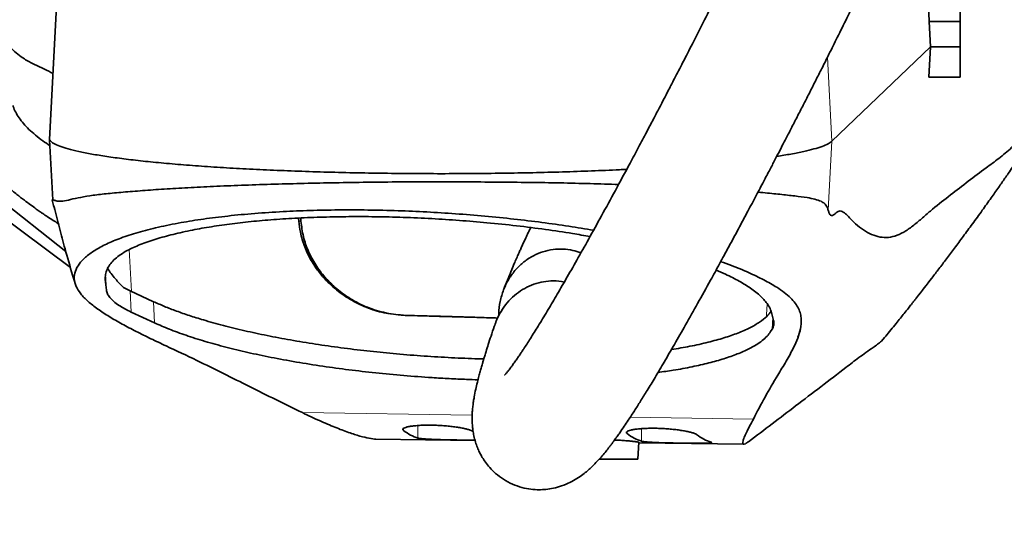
# Model space of a CAD drawing. Header units: millimetres. Extents: x 0 to 14900, y 0 to 10500.
# Tile 32 of 48: x 10980 to 11369, y 5282 to 5482. Entities that reach past the tile are written whole.
import ezdxf

# ---------------------------------------------------------------- set-up
doc = ezdxf.new("R2010")
doc.units = ezdxf.units.MM
doc.header["$LTSCALE"] = 25
doc.styles.add('SLDTEXTSTYLE0', font='TXT', dxfattribs={"width": 0.605})
doc.dimstyles.new('SLDDIMSTYLE2', dxfattribs={"dimtxt": 87.5, "dimasz": 87.5, "dimexe": 0, "dimexo": 0.0625, "dimgap": 21.875, "dimtad": 1, "dimdec": 4, "dimlfac": 25, "dimzin": 12, "dimdsep": 46, "dimtxsty": 'SLDTEXTSTYLE0', "dimsah": 1, "dimcen": 0.09, "dimadec": 1, "dimazin": 3, "dimtfac": 1, "dimtofl": 0, "dimtmove": 0, "dimatfit": 3, "dimfxl": 1, "dimfrac": 2, "dimtolj": 1, "dimtzin": 12, "dimarcsym": 0})

# ---------------------------------------------------------------- blocks, each defined once
blk = doc.blocks.new('_D_7')
at = {"color": 7, "linetype": 'Continuous', "lineweight": 0}
for p, q in [((12131.86, 5733.81), (13924.74, 5733.81)), ((7972.55, 5230.58), (7775.38, 5195.81))]:
    blk.add_line(p, q, dxfattribs=at)
at = {"color": 7, "linetype": 'Continuous', "lineweight": 18}
blk.add_arc((10826.53, 5733.81), 3060.71, 190, 0, dxfattribs=at)
for points in [[(13887.24, 5733.81), (13873.49, 5646.5), (13898.49, 5646.14)], [(7812.31, 5202.32), (7816.46, 5114.03), (7841.01, 5118.72)]]:
    blk.add_solid(points, dxfattribs=at)
at = {"color": 7, "linetype": 'Continuous', "lineweight": 18, "insert": (10959.6, 2786.27), "char_height": 87.5, "attachment_point": 1, "rotation": 5, "style": 'SLDTEXTSTYLE0'}
blk.add_mtext('170°', dxfattribs=at)

msp = doc.modelspace()

# ---------------------------------------------------------------- linework, layer by layer
at = {"color": 7, "linetype": 'Continuous', "lineweight": 35}
for p, q in [((11339.2896517, 5481.7914056), (11337.8374448, 5518.8100723)), ((11351.5253734, 5518.8100723), (11351.5253734, 5481.7914056)), ((10994.5166899, 5487.8171374), (10991.7450653, 5435.0643365)), ((11339.7272661, 5471.7914056), (11339.2896517, 5481.7914056)), ((11351.5253734, 5481.7914056), (11339.2896517, 5481.7914056)), ((11351.5253734, 5481.7914056), (11351.5253734, 5471.7914056)), ((11300.8245989, 5434.462155), (11339.7272661, 5471.7914056)), ((11339.1510322, 5459.8100723), (11339.7272661, 5471.7914056)), ((11351.5253734, 5471.7914056), (11339.7272661, 5471.7914056)), ((11351.5253734, 5471.7914056), (11351.5253734, 5459.8100723)), ((11351.5253734, 5459.8100723), (11339.1510322, 5459.8100723)), ((10991.787546, 5434.9972022), (10993.0325268, 5411.3073083)), ((10969.1868286, 5413.837449), (10998.163937, 5390.8885051)), ((10968.5253214, 5408.042305), (10999.9928975, 5384.4893518)), ((11090.1831103, 5402.860094), (11090.07892, 5404.0792341)), ((11023.6072853, 5375.3367953), (11020.9023201, 5376.6981287)), ((11032.8660292, 5371.0433667), (11023.6072853, 5375.3367953)), ((11024.0481547, 5366.9306435), (11033.2479737, 5362.6645393)), ((11276.6200595, 5359.2357018), (11277.229918, 5360.2079785)), ((11320.3920941, 5355.4827552), (11321.6052805, 5356.8404487)), ((11120.7154707, 5316.7855847), (11159.8604578, 5316.2342105)), ((11224.1739113, 5308.8083318), (11224.5278405, 5315.5334965)), ((11224.5167887, 5315.323498), (11266.0084653, 5314.7390697)), ((11208.8750472, 5308.8100723), (11209.5270853, 5308.8100723))]:
    msp.add_line(p, q, dxfattribs=at)
at = {"color": 8, "linetype": 'Continuous', "lineweight": 18}
for p, q in [((11300.8245991, 5434.4621552), (11299.0864528, 5467.6552137)), ((11299.3924596, 5407.1389667), (11300.8245989, 5434.462155)), ((11090.1831103, 5402.860094), (11091.0510621, 5402.8589546)), ((11024.0733833, 5375.1206581), (11023.2085087, 5391.6120651)), ((11013.8903023, 5381.9303934), (11014.2196687, 5375.6502934)), ((11024.0481547, 5366.9306435), (11023.6072853, 5375.3367953)), ((11033.2479737, 5362.6645393), (11032.8660292, 5371.0433667)), ((11132.6461157, 5365.6450489), (11132.2097022, 5365.6456218)), ((11277.4815951, 5364.9665629), (11277.229918, 5360.2079785)), ((11091.6190313, 5327.2010644), (11158.7156941, 5326.2559788)), ((11137.2656634, 5317.157909), (11137.2656634, 5322.1151818)), ((11221.143234, 5325.3766598), (11269.7973866, 5324.6913449)), ((11131.5413935, 5320.1881607), (11131.5413935, 5320.9444952)), ((11219.88784, 5318.9499566), (11219.88784, 5319.7069292)), ((11225.6121099, 5315.9160527), (11225.6121099, 5320.8785625)), ((11209.5270853, 5308.8100723), (11209.5269243, 5309.546324))]:
    msp.add_line(p, q, dxfattribs=at)
at = {"color": 8, "linetype": 'Continuous', "lineweight": 18, "flags": 128}
msp.add_lwpolyline([(11275.3054757, 5370.1420107), (11275.0588961, 5365.8956901), (11275.0166549, 5365.1701368)], dxfattribs=at)
at = {"color": 7, "linetype": 'Continuous', "lineweight": 18}
for radius in [2848, 994]:
    msp.add_arc((10826.5253734, 5733.8100723), radius, 190, 170, dxfattribs=at)
at = {"color": 7, "linetype": 'Continuous', "lineweight": 35}
for centre, major_axis, ratio, start_param, end_param in [((11146.5253734, 4230.9214472), (-144.0861873, 2114.8504402), 0.0137708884, 5.2987880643, 5.2995014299), ((11146.5253734, 5364.4271765), (146.9999981, -4.2373898), 0.0055836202, 1.4186365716, 1.6655148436), ((11141.4915161, 5686.5296471), (-0.0004989, 370.0353727), 0.1907907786, 3.0001768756, 3.0816929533), ((11229.8464194, 5685.2851299), (-0.0004989, 370.0353727), 0.1907907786, 3.0000558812, 3.081572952), ((11257.3346115, 5684.8979468), (-0.0004989, 370.0353727), 0.1907907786, 3.000018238, 3.0815356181)]:
    msp.add_ellipse(centre, major_axis=major_axis, ratio=ratio, start_param=start_param, end_param=end_param, dxfattribs=at)
for points, knots in [([(11323.8185448, 5642.4925676), (11323.4057622, 5641.3985161), (11321.5713556, 5636.5365493), (11318.1139396, 5627.9560188), (11313.5031102, 5616.7549998), (11308.7779555, 5605.648678), (11303.6341693, 5593.8371155), (11298.14465, 5581.5241658), (11292.3989671, 5568.9072557), (11286.9017607, 5557.0479825), (11281.7189891, 5546.0319554), (11276.9019136, 5535.9211307), (11272.4893607, 5526.7589023), (11268.4975863, 5518.5469759), (11264.2223155, 5509.8217841), (11259.6242704, 5500.5223376), (11254.6804112, 5490.6234806), (11250.0796593, 5481.4954438), (11246.4890742, 5474.4307296), (11243.8272497, 5469.2234586), (11242.0103362, 5465.6814534), (11240.3030185, 5462.3640439), (11238.732694, 5459.3222355), (11237.3200219, 5456.5934972), (11235.9534814, 5453.9604219), (11234.3997573, 5450.9742784), (11232.4761724, 5447.2892819), (11230.1338017, 5442.8205146), (11227.4249143, 5437.6778426), (11224.3627546, 5431.897769), (11220.256226, 5424.1975657), (11215.3452094, 5415.0795868), (11209.8934608, 5405.0901559), (11204.8153222, 5395.9131905), (11200.1241957, 5387.5599353), (11195.8221972, 5380.0203766), (11191.9121832, 5373.2856532), (11188.2291211, 5367.0626355), (11184.8354304, 5361.4605721), (11181.7515714, 5356.5179805), (11179.6603489, 5353.2813103), (11178.297796, 5351.2262201), (11177.4434343, 5349.9564905), (11176.523952, 5348.6140142), (11175.5447898, 5347.2165516), (11174.625915, 5345.9420892), (11173.8659653, 5344.9198055), (11173.3023236, 5344.1827735), (11172.8747173, 5343.6372519), (11172.5046243, 5343.1752962), (11172.1475996, 5342.7423343), (11171.8398875, 5342.3770729), (11171.567621, 5342.0787223), (11171.6067346, 5342.1101728), (11171.6196722, 5342.1205757)], [0, 0, 0, 0, 0.0082048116, 0.0364621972, 0.0651221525, 0.0938184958, 0.1222230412, 0.1571678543, 0.1907566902, 0.2226342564, 0.2525160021, 0.2801785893, 0.3054510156, 0.3282055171, 0.3485618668, 0.3786640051, 0.4069045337, 0.4332075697, 0.4575214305, 0.4685530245, 0.4789886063, 0.4888217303, 0.4980146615, 0.506135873, 0.5132882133, 0.5217295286, 0.5331696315, 0.546845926, 0.5627281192, 0.5807750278, 0.6009322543, 0.6357234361, 0.6689931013, 0.7005973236, 0.7305398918, 0.7588404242, 0.7855325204, 0.8105445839, 0.837530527, 0.8622950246, 0.8856903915, 0.8934960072, 0.9017071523, 0.9115273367, 0.9230026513, 0.9352438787, 0.9454619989, 0.9537492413, 0.9603271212, 0.9670796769, 0.9755278, 0.9847956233, 0.9949708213, 1, 1, 1, 1]), ([(11167.7902417, 5362.2376266), (11167.6728197, 5361.9060138), (11167.105143, 5360.3028312), (11166.1973619, 5357.5922035), (11165.1211224, 5354.3062273), (11164.3047682, 5351.7206737), (11163.6982349, 5349.7492926), (11163.2621993, 5348.3020162), (11162.9149641, 5347.1278826), (11162.6324883, 5346.1574258), (11162.2937178, 5344.9765704), (11161.8691224, 5343.4611374), (11161.3254417, 5341.4439851), (11160.7328042, 5339.1234785), (11160.0818607, 5336.326425), (11159.5838069, 5333.8420857), (11159.2209293, 5331.6495987), (11158.9775298, 5329.8350831), (11158.7984958, 5328.0022372), (11158.6983163, 5326.2037539), (11158.6784255, 5324.5609187), (11158.7238349, 5323.0930747), (11158.8206086, 5321.7095299), (11159.0135803, 5320.0195276), (11159.3799842, 5317.9431935), (11159.9661308, 5315.6781829), (11160.7157379, 5313.5453223), (11161.5209463, 5311.7132215), (11162.4534774, 5309.9361376), (11163.6510984, 5308.0188404), (11165.2469409, 5305.9221973), (11167.4374776, 5303.6095709), (11170.1753312, 5301.3729342), (11173.6607893, 5299.3095338), (11177.342278, 5297.8521189), (11180.9659858, 5297.0079167), (11184.2962714, 5296.7034482), (11187.2382764, 5296.7786519), (11190.1502157, 5297.1592877), (11193.3428051, 5297.9505131), (11196.46806, 5299.1493942), (11199.4666306, 5300.7140491), (11202.0240265, 5302.4156431), (11203.9395541, 5303.9427959), (11205.3864053, 5305.2215516), (11206.9042299, 5306.6834109), (11208.4530017, 5308.3098662), (11210.0115669, 5310.0728627), (11211.5100797, 5311.8802394), (11212.7708773, 5313.4789489), (11213.7342581, 5314.7417955), (11214.4717513, 5315.7291963), (11215.1911777, 5316.7087639), (11216.02909, 5317.8695783), (11217.2319706, 5319.5693276), (11218.6962701, 5321.6939927), (11220.2701617, 5324.0418535), (11221.6253649, 5326.1051615), (11222.83125, 5327.96959), (11224.0083688, 5329.813994), (11225.6593508, 5332.4332709), (11227.9476326, 5336.1295576), (11231.0599964, 5341.2692958), (11234.6480877, 5347.3195626), (11238.676673, 5354.2450347), (11243.0894468, 5361.9646775), (11247.852553, 5370.4301446), (11252.3369466, 5378.5172422), (11256.452783, 5386.0241762), (11260.1230691, 5392.7769738), (11263.8574141, 5399.7061855), (11267.4831179, 5406.4883433), (11270.8188479, 5412.7734071), (11273.7132528, 5418.2610624), (11276.1655827, 5422.9346863), (11278.1800773, 5426.7900718), (11279.8331882, 5429.9647248), (11281.3120151, 5432.8124925), (11283.0095669, 5436.0899762), (11285.0610865, 5440.0647118), (11287.3982439, 5444.6122371), (11289.7484067, 5449.2048357), (11292.1084136, 5453.8364267), (11294.4681197, 5458.4875362), (11296.9960453, 5463.4920238), (11299.8268755, 5469.1230827), (11303.1355677, 5475.7425895), (11306.9168138, 5483.3587218), (11311.0741069, 5491.7981898), (11315.5772018, 5501.0204095), (11320.3904064, 5510.9750634), (11325.5576913, 5521.7831908), (11331.0426118, 5533.4061494), (11336.7983429, 5545.7874997), (11342.4674862, 5558.1975903), (11347.977301, 5570.4911807), (11353.2571186, 5582.5214679), (11358.5261301, 5594.8205124), (11363.6960104, 5607.3007209), (11367.7878178, 5617.4448689), (11370.0585173, 5623.4573558), (11370.728565, 5625.2315463)], [0, 0, 0, 0, 0.0042899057, 0.02073954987, 0.03516802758, 0.04753760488, 0.05547634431, 0.06223206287, 0.06780254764, 0.0722253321, 0.07642395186, 0.0851653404, 0.0945589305, 0.10673712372, 0.12028241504, 0.13518964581, 0.14380354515, 0.15220199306, 0.16039519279, 0.16830456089, 0.17522776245, 0.18101528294, 0.18569051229, 0.19043915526, 0.19602818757, 0.20235968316, 0.20805659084, 0.21268684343, 0.21645872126, 0.2207925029, 0.22590928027, 0.231616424, 0.23906246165, 0.24655309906, 0.2539482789, 0.2609972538, 0.26750543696, 0.27341154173, 0.27988397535, 0.28735139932, 0.29580677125, 0.30278397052, 0.30999992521, 0.31712712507, 0.32448707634, 0.33258437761, 0.34142894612, 0.35103117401, 0.3602347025, 0.36791225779, 0.37287887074, 0.3769096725, 0.38087069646, 0.38579434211, 0.39169021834, 0.40170345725, 0.410311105, 0.41707470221, 0.42307258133, 0.42901070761, 0.43498300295, 0.44776682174, 0.46221774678, 0.47841464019, 0.49595558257, 0.51441781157, 0.53382645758, 0.55419637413, 0.56802621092, 0.58226588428, 0.59691124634, 0.61106003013, 0.623684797, 0.63474423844, 0.64371047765, 0.6512391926, 0.65731687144, 0.66219877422, 0.66776732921, 0.67627429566, 0.68507113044, 0.69377711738, 0.70238850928, 0.71126077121, 0.71993724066, 0.73037330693, 0.74255884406, 0.75647514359, 0.7720916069, 0.78840556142, 0.80614701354, 0.82524049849, 0.84558697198, 0.86705974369, 0.88949979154, 0.90935667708, 0.92963732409, 0.95018706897, 0.97083599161, 0.99139415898, 1, 1, 1, 1]), ([(10974.0701823, 5474.2216561), (10974.9229397, 5473.1542623), (10976.6304313, 5471.0170004), (10979.2179244, 5468.7026122), (10982.2647495, 5466.5698955), (10985.7624344, 5464.7431098), (10989.5241388, 5463.1064721), (10991.9797409, 5461.7603188), (10993.1149713, 5461.1379891)], [0, 0, 0, 0, 0.1349739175, 0.2702607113, 0.4054489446, 0.6133104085, 0.8212325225, 1, 1, 1, 1]), ([(10977.2677598, 5448.5689999), (10977.3080251, 5448.4237358), (10977.5514208, 5447.545644), (10978.3394503, 5445.9094653), (10979.6692337, 5443.6653533), (10981.4196805, 5441.3971397), (10983.5535543, 5439.1254112), (10986.1134802, 5436.8422215), (10988.8927253, 5434.6812476), (10990.9643967, 5433.2881566), (10991.9108074, 5432.6517447)], [0, 0, 0, 0, 0.02744183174, 0.16588022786, 0.3068318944, 0.44778031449, 0.59021589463, 0.73264994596, 0.877865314, 1, 1, 1, 1]), ([(10952.1911264, 5438.9108557), (10953.6869755, 5437.2396252), (10956.9227454, 5433.6244762), (10961.8661617, 5428.5587703), (10966.7782689, 5423.8027245), (10971.2173778, 5419.767853), (10975.1722554, 5416.3708322), (10978.6372021, 5413.5469333), (10981.6060847, 5411.2384378), (10984.1696069, 5409.3251007), (10986.2602876, 5407.8200374), (10987.8850156, 5406.6845856), (10989.3077644, 5405.7103128), (10991.0301317, 5404.5578802), (10993.0443313, 5403.244139), (10994.5236229, 5402.3376879), (10995.1747171, 5401.9387233)], [0, 0, 0, 0, 0.1131841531, 0.2448361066, 0.3625668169, 0.4670185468, 0.5587006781, 0.6380100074, 0.7052495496, 0.7606434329, 0.8108456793, 0.845072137, 0.8686020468, 0.9044088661, 0.9579265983, 1, 1, 1, 1]), ([(11299.3924596, 5407.1389667), (11299.5205296, 5406.7075577), (11299.7779957, 5405.840272), (11300.327874, 5405.0631719), (11301.0467965, 5404.9698102), (11301.9303168, 5405.6249395), (11302.8252367, 5406.4522786), (11303.6996753, 5406.9529665), (11304.5382251, 5406.8906083), (11305.6240211, 5406.3381876), (11307.4693266, 5404.5483974), (11310.0821368, 5401.6634529), (11313.2912955, 5399.2974098), (11316.5375994, 5397.4776258), (11319.8345254, 5396.4476072), (11323.1859843, 5396.3033996), (11326.5955239, 5397.1088267), (11330.0668066, 5398.9331156), (11333.5803204, 5401.5391613), (11337.1123981, 5404.5440616), (11341.8252919, 5408.6993354), (11350.0196341, 5414.9779466), (11358.7362165, 5421.768722), (11366.7720074, 5427.5708598), (11371.0067774, 5431.135778), (11374.40394, 5434.1672095), (11376.9302095, 5436.0249388), (11378.9890602, 5436.7450944), (11380.6479175, 5437.5155672), (11381.502661, 5438.365253), (11381.9299797, 5438.7900433)], [0, 0, 0, 0, 0.0058970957, 0.0118552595, 0.0222618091, 0.0327517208, 0.0432479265, 0.0537486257, 0.0641188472, 0.0745070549, 0.0953379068, 0.1368873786, 0.1784456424, 0.2200389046, 0.2616485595, 0.3032010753, 0.344779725, 0.3864338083, 0.4281071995, 0.4696570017, 0.5112073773, 0.5943062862, 0.7605041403, 0.8203725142, 0.8802426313, 0.9101714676, 0.9401054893, 0.9700496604, 0.9850266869, 1, 1, 1, 1]), ([(11321.6190385, 5356.8291555), (11321.7846895, 5357.0300025), (11322.5835336, 5357.9985772), (11324.1660951, 5359.9269587), (11326.0851999, 5362.2855525), (11327.8307828, 5364.4482671), (11329.4675219, 5366.4902178), (11330.9118876, 5368.3041865), (11332.1162038, 5369.8256499), (11332.951843, 5370.8852104), (11333.6431468, 5371.7640261), (11336.134626, 5374.9393309), (11339.3144596, 5379.0432642), (11343.2067018, 5384.1379928), (11346.1906692, 5388.0788099), (11349.3675132, 5392.3136033), (11352.6948696, 5396.7928623), (11356.368259, 5401.7936533), (11360.1233899, 5406.9731934), (11363.59461, 5411.8259201), (11366.5836327, 5416.0557484), (11368.8190752, 5419.253289), (11370.6562956, 5421.9016523), (11372.4936331, 5424.5691287), (11374.8937932, 5428.0870027), (11377.8424166, 5432.4621274), (11380.5013435, 5436.4689397), (11382.0159707, 5438.7796459), (11382.4339636, 5439.4173335)], [0, 0, 0, 0, 0.00769314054, 0.03709980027, 0.06593841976, 0.09119655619, 0.11288149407, 0.13768224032, 0.15526947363, 0.16683570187, 0.17771239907, 0.18862030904, 0.28741823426, 0.33431493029, 0.3863234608, 0.44349788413, 0.50475812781, 0.56796839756, 0.63198055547, 0.69026069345, 0.73997751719, 0.78116498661, 0.80242663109, 0.83202393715, 0.87121013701, 0.91998145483, 0.97791721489, 1, 1, 1, 1]), ([(10991.8772452, 5434.9967453), (10991.91247, 5434.8966886), (10992.0784011, 5434.4253581), (10993.3322133, 5433.5882165), (10995.6499306, 5432.4940396), (10998.9667254, 5431.4204762), (11003.1735273, 5430.373832), (11008.2801945, 5429.3611267), (11014.2375081, 5428.3882281), (11021.0056803, 5427.4608236), (11028.5430218, 5426.5845582), (11036.8082922, 5425.765125), (11045.7582569, 5425.0083674), (11055.3290628, 5424.3182485), (11065.4585223, 5423.6985583), (11076.0849635, 5423.1530705), (11087.146365, 5422.6855954), (11098.5783651, 5422.3000187), (11110.3053922, 5421.9977639), (11122.2541562, 5421.7801526), (11134.3518843, 5421.6485129), (11146.5254042, 5421.6041814), (11158.6987391, 5421.6485306), (11170.7970224, 5421.7800822), (11182.7437501, 5421.998028), (11194.4783684, 5422.2990324), (11205.8820324, 5422.6892776), (11214.3345187, 5423.0299188), (11218.8128891, 5423.2637463), (11219.7676918, 5423.313599)], [0, 0, 0, 0, 0.01057834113, 0.0498307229, 0.0890800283, 0.12832269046, 0.16755745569, 0.20678309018, 0.24599871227, 0.28520383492, 0.32439596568, 0.36357505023, 0.40274120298, 0.44189503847, 0.48103759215, 0.52016789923, 0.55928743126, 0.59839780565, 0.63750099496, 0.67659924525, 0.71569267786, 0.7547837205, 0.79387476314, 0.83296819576, 0.87206644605, 0.91116963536, 0.95028000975, 0.98939954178, 1, 1, 1, 1]), ([(11279.0467504, 5428.4560356), (11280.961411, 5428.7572875), (11284.9180187, 5429.3798187), (11289.7749996, 5430.356613), (11293.8775175, 5431.3647373), (11297.0563716, 5432.3801107), (11299.4728916, 5433.4135441), (11300.3706026, 5434.1126376), (11300.8194777, 5434.4621996)], [0, 0, 0, 0, 0.163688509, 0.3382590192, 0.503653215, 0.6690787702, 0.8345321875, 1, 1, 1, 1]), ([(10992.945452, 5410.6846682), (10992.9014728, 5410.8344179), (10992.7612531, 5411.311867), (10992.8823174, 5411.4264809), (10993.4298913, 5411.2006987), (10994.7276983, 5410.7117119), (10996.8400867, 5410.6615612), (10999.9472383, 5411.3759248), (11003.9409343, 5412.2829007), (11008.880357, 5413.1177342), (11014.7799229, 5413.7762871), (11021.6426467, 5414.3858339), (11029.4157367, 5415.0106381), (11038.0690146, 5415.6003751), (11047.5435613, 5416.1430678), (11057.8140351, 5416.6426054), (11068.8660496, 5417.0925133), (11080.4377654, 5417.4734464), (11092.3927766, 5417.7885502), (11104.6238863, 5418.0414818), (11117.310513, 5418.2427466), (11130.1254314, 5418.3765994), (11142.9676254, 5418.4086135), (11155.7226874, 5418.3798954), (11168.549668, 5418.2971004), (11181.1784648, 5418.166701), (11193.4916475, 5417.9853078), (11205.3122923, 5417.6941686), (11212.824667, 5417.4490244), (11216.5434014, 5417.3276745)], [0, 0, 0, 0, 0.0097497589, 0.0310852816, 0.0601309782, 0.0893031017, 0.1261746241, 0.1633462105, 0.200975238, 0.238826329, 0.2778656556, 0.3171586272, 0.3568432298, 0.3970695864, 0.4372563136, 0.4777239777, 0.5190882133, 0.5607689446, 0.6004608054, 0.640729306, 0.6812890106, 0.7224532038, 0.76186092, 0.8015506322, 0.841668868, 0.882373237, 0.9216552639, 0.9612182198, 1, 1, 1, 1]), ([(11271.6258927, 5414.308889), (11272.2717685, 5414.2519749), (11275.4648151, 5413.9706063), (11280.3986024, 5413.4481842), (11286.3258133, 5412.812364), (11290.8408486, 5412.2506728), (11294.2110589, 5411.5534123), (11296.4439801, 5410.8303463), (11297.9966695, 5409.8733266), (11298.9111991, 5408.6904602), (11299.2542581, 5407.5845024), (11299.3924596, 5407.1389667)], [0, 0, 0, 0, 0.03914769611, 0.19353629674, 0.3511497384, 0.50988105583, 0.63090464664, 0.75247521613, 0.84467856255, 0.93742867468, 1, 1, 1, 1]), ([(10992.9282162, 5410.6802536), (10993.1199873, 5409.9332541), (10993.6673158, 5407.801264), (10994.5502583, 5404.3092264), (10995.6263142, 5400.1938695), (10996.7232424, 5396.0850785), (10998.4301688, 5389.8595703), (11000.1117088, 5383.9123632), (11001.4903737, 5379.3628781), (11001.8209065, 5378.2721463)], [0, 0, 0, 0, 0.0687102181, 0.1961038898, 0.3220121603, 0.4485579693, 0.5758684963, 0.898315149, 1, 1, 1, 1]), ([(11091.6190313, 5327.2010644), (11084.6298446, 5330.6365476), (11074.1459356, 5335.7898358), (11060.4644326, 5342.6788865), (11049.5821215, 5348.0355593), (11039.815995, 5352.6062323), (11031.7359467, 5356.4286836), (11025.8648842, 5359.3116871), (11020.3163503, 5362.217253), (11015.2133396, 5365.1581135), (11010.6911207, 5368.1298602), (11006.8744321, 5371.125318), (11003.9319039, 5374.1246569), (11002.0140699, 5377.1410183), (11001.3057872, 5380.1477736), (11001.7619234, 5383.0911701), (11003.3097043, 5385.9234989), (11005.8564263, 5388.6587334), (11009.4229525, 5391.3073158), (11014.0741834, 5393.845757), (11019.8000237, 5396.2239075), (11026.6288576, 5398.4483563), (11034.5575492, 5400.4866076), (11043.2661412, 5402.2526688), (11052.5095875, 5403.7299401), (11062.2300571, 5404.9475242), (11072.7146229, 5405.9345104), (11083.6046508, 5406.6540173), (11094.6605245, 5407.1078888), (11105.8702223, 5407.321705), (11117.4791222, 5407.2931766), (11129.1822218, 5407.0216548), (11140.7638947, 5406.5234036), (11152.2481434, 5405.8126403), (11163.7758288, 5404.8764901), (11175.183546, 5403.728862), (11186.2731589, 5402.3852131), (11196.8058177, 5400.913497), (11203.4438188, 5399.800357), (11206.6560702, 5399.2616879)], [0, 0, 0, 0, 0.0859771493, 0.1289673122, 0.171956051, 0.2200059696, 0.2440318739, 0.268056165, 0.2921593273, 0.3162590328, 0.3405805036, 0.3648970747, 0.3891718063, 0.4134386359, 0.4384578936, 0.463480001, 0.487751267, 0.5120245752, 0.5369463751, 0.5618656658, 0.5869006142, 0.6119352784, 0.6378087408, 0.6636812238, 0.6870194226, 0.7103569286, 0.7344459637, 0.75853408, 0.7807074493, 0.8028805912, 0.825735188, 0.8485899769, 0.8701769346, 0.8917639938, 0.9139719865, 0.9361802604, 0.9579043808, 0.9796291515, 1, 1, 1, 1]), ([(11205.2794749, 5396.7743097), (11202.9903745, 5397.1818604), (11197.2977208, 5398.1953786), (11187.5845433, 5399.6259271), (11176.2851559, 5401.0647174), (11164.9010809, 5402.2519743), (11153.6895803, 5403.1882744), (11142.6261995, 5403.8959014), (11131.4581526, 5404.3861073), (11120.5104786, 5404.6435806), (11109.9750286, 5404.6753987), (11099.809502, 5404.4992171), (11089.863513, 5404.1085874), (11080.2999707, 5403.5081466), (11071.2686512, 5402.7120689), (11062.7298446, 5401.7267054), (11054.6732855, 5400.5459019), (11046.8633682, 5399.1218006), (11039.5062034, 5397.4507627), (11032.6909762, 5395.5027053), (11026.6774223, 5393.3605191), (11023.4735549, 5391.7798394), (11021.8715926, 5390.9894853)], [0, 0, 0, 0, 0.0349166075, 0.0868324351, 0.1404387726, 0.1940432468, 0.2431146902, 0.2921854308, 0.3427887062, 0.393392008, 0.4407914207, 0.4881913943, 0.536966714, 0.5857429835, 0.633230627, 0.6807192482, 0.7294952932, 0.7782724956, 0.832820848, 0.8873711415, 0.9436845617, 1, 1, 1, 1]), ([(11132.2097022, 5365.6456218), (11129.7321605, 5365.8413227), (11124.7757544, 5366.2328289), (11117.6719934, 5368.3349049), (11111.053127, 5371.4340192), (11105.6259391, 5375.1330995), (11101.3001097, 5379.0685214), (11097.921125, 5382.9698289), (11094.8889807, 5387.487406), (11092.4155189, 5392.6601056), (11090.7856987, 5397.9251133), (11090.3615211, 5401.3989744), (11090.1831103, 5402.860094)], [0, 0, 0, 0, 0.119811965, 0.2396878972, 0.3591336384, 0.4785950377, 0.5636617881, 0.6489996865, 0.7339937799, 0.8316246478, 0.929180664, 1, 1, 1, 1]), ([(11091.0510621, 5402.8589546), (11091.3161629, 5400.8069625), (11091.8465251, 5396.7017358), (11093.9075705, 5390.8700957), (11096.7867365, 5385.4862177), (11100.5474958, 5380.4703073), (11105.1601012, 5375.954388), (11110.7911032, 5371.901357), (11117.2753919, 5368.651381), (11123.4002723, 5366.7727932), (11128.5693441, 5365.8727036), (11131.287225, 5365.720932), (11132.6461157, 5365.6450489)], [0, 0, 0, 0, 0.10023917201, 0.20053904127, 0.30026448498, 0.4000478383, 0.50996574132, 0.61991008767, 0.74365117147, 0.86736052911, 0.93368269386, 1, 1, 1, 1]), ([(11181.8411523, 5400.3159071), (11181.5530881, 5399.7309818), (11180.969385, 5398.5457507), (11180.1379702, 5396.7896538), (11179.3404619, 5395.0840243), (11178.6036562, 5393.4796476), (11177.910592, 5391.9482898), (11177.1961154, 5390.3469194), (11176.4007109, 5388.5366944), (11175.4304501, 5386.2876288), (11174.2770765, 5383.555145), (11172.9435063, 5380.2977548), (11171.9076953, 5377.7191841), (11171.3350634, 5376.2199393), (11171.2382966, 5375.9665878)], [0, 0, 0, 0, 0.0717190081, 0.1453238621, 0.214887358, 0.2802346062, 0.3412112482, 0.4015454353, 0.4753148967, 0.5641256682, 0.6796350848, 0.8143038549, 0.9686199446, 1, 1, 1, 1]), ([(11169.3011112, 5365.5476976), (11169.2841512, 5365.8204676), (11169.1692545, 5367.6683655), (11169.7146409, 5371.1414602), (11170.979932, 5375.7222926), (11173.0866135, 5380.0212274), (11175.7997856, 5383.749331), (11179.1019869, 5386.8947591), (11182.7184105, 5389.2608009), (11186.6403547, 5390.9035852), (11190.5901614, 5391.7766794), (11194.5949019, 5391.9193246), (11198.3060951, 5391.4661851), (11200.6047396, 5390.6641564), (11201.6505219, 5390.2992685)], [0, 0, 0, 0, 0.01689609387, 0.11446366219, 0.21494668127, 0.31081177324, 0.4097659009, 0.50047032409, 0.59418204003, 0.67891799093, 0.76635523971, 0.84724086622, 0.93050129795, 1, 1, 1, 1]), ([(11021.8715926, 5390.9894853), (11020.9796253, 5390.4279616), (11019.1876992, 5389.2998832), (11017.1164369, 5387.5281654), (11015.4848371, 5385.6871255), (11014.3730917, 5383.7804882), (11013.7456269, 5381.8043057), (11013.7539787, 5379.088364), (11014.0332628, 5377.0264806), (11014.2196687, 5375.6502934)], [0, 0, 0, 0, 0.12097458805, 0.24303304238, 0.36509225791, 0.4903459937, 0.61560087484, 0.74343594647, 1, 1, 1, 1]), ([(11014.7203718, 5384.2234805), (11014.7486554, 5384.1644079), (11015.0501736, 5383.5346646), (11016.0489787, 5382.1369538), (11017.9331185, 5379.7449067), (11019.8008042, 5377.8284239), (11020.9023201, 5376.6981287)], [0, 0, 0, 0, 0.0291012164, 0.310233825, 0.5931925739, 1, 1, 1, 1]), ([(11256.897407, 5386.8519749), (11258.343862, 5386.3476042), (11262.3381824, 5384.9548074), (11268.032313, 5382.5529449), (11274.0448241, 5379.6805723), (11278.6707921, 5377.0313835), (11282.1016562, 5374.6602778), (11284.5462698, 5372.5821995), (11286.4257857, 5370.4782101), (11287.7017478, 5368.3588335), (11288.4697748, 5366.2300796), (11288.8649487, 5363.5548775), (11288.5748208, 5360.3538483), (11287.4125163, 5356.6492687), (11285.4826836, 5352.3583093), (11282.8208454, 5347.481327), (11278.7678645, 5340.9685999), (11274.3352054, 5333.3792657), (11271.310053, 5327.5874337), (11269.7973866, 5324.6913449)], [0, 0, 0, 0, 0.025383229, 0.0700946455, 0.1159335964, 0.1617684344, 0.1936184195, 0.2254993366, 0.2573409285, 0.290361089, 0.3234153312, 0.3564544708, 0.4160910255, 0.4757830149, 0.5354725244, 0.6255580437, 0.7156501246, 0.8578165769, 1, 1, 1, 1]), ([(11277.8185079, 5363.6235594), (11277.650388, 5364.3199652), (11277.3141652, 5365.7127065), (11276.6902054, 5367.8064483), (11275.4089033, 5370.2890881), (11272.8863331, 5373.1657521), (11269.0208944, 5376.2608929), (11264.2573663, 5379.1715057), (11259.7113512, 5381.5354106), (11256.3192504, 5382.9445846), (11255.0485747, 5383.472459)], [0, 0, 0, 0, 0.10570259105, 0.21139451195, 0.31697414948, 0.4784909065, 0.64000639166, 0.77852158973, 0.91703453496, 1, 1, 1, 1]), ([(11195.0933357, 5378.7849801), (11194.7214656, 5378.8765444), (11192.9994099, 5379.30056), (11189.8952657, 5379.3277799), (11185.9010845, 5378.8531577), (11182.1257505, 5377.6829743), (11178.5632954, 5375.895844), (11175.3274075, 5373.5378533), (11172.4376557, 5370.6316898), (11170.039141, 5367.2129886), (11168.4864219, 5364.3571267), (11167.9650401, 5362.6010849), (11167.8514194, 5362.2184044)], [0, 0, 0, 0, 0.0330624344, 0.1531054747, 0.2650863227, 0.38031866, 0.4924523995, 0.6076247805, 0.7238820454, 0.8431789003, 0.9658251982, 1, 1, 1, 1]), ([(11014.2196687, 5375.6502934), (11014.323743, 5375.1578544), (11014.5318932, 5374.1729694), (11015.5284805, 5372.6571476), (11017.0353751, 5371.1219891), (11019.0241874, 5369.643898), (11021.3450086, 5368.2421101), (11023.1454555, 5367.3685998), (11024.0481547, 5366.9306435)], [0, 0, 0, 0, 0.1708658, 0.3417341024, 0.5175493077, 0.6933653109, 0.846261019, 1, 1, 1, 1]), ([(11163.3065719, 5348.4445177), (11162.1352312, 5348.469918), (11157.4648599, 5348.5711941), (11149.1111152, 5348.9637929), (11138.3118198, 5349.6259029), (11127.5932488, 5350.5079463), (11117.0702092, 5351.5759961), (11106.8088633, 5352.823056), (11096.7106968, 5354.2618687), (11086.9618037, 5355.8702609), (11077.6267478, 5357.6349082), (11068.7427099, 5359.5465608), (11060.3023527, 5361.6121952), (11053.0616887, 5363.6313411), (11046.9507724, 5365.5459068), (11041.8344217, 5367.3266543), (11037.0819084, 5369.1577896), (11034.2713257, 5370.4148394), (11032.8660292, 5371.0433667)], [0, 0, 0, 0, 0.0228182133, 0.0909808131, 0.1606402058, 0.2308145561, 0.2984983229, 0.3671262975, 0.4362304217, 0.5063079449, 0.5750403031, 0.6442318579, 0.7148522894, 0.7859584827, 0.8391639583, 0.8923697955, 0.9461846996, 1, 1, 1, 1]), ([(11168.8194761, 5364.5825756), (11166.4602528, 5364.6528038), (11160.8990784, 5364.8183462), (11151.9778547, 5365.0792093), (11142.1112548, 5365.3645342), (11135.5160373, 5365.5517608), (11132.2097022, 5365.6456218)], [0, 0, 0, 0, 0.1952474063, 0.4602382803, 0.7294049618, 1, 1, 1, 1]), ([(11276.7859543, 5367.2762438), (11276.2747463, 5366.5917848), (11275.1661295, 5365.1074519), (11272.3511463, 5362.918698), (11268.552852, 5360.7045444), (11263.8383655, 5358.6315083), (11258.3184327, 5356.717515), (11251.9879833, 5354.9708622), (11245.0771799, 5353.4117983), (11239.9025819, 5352.5400861), (11237.4303419, 5352.1236129)], [0, 0, 0, 0, 0.10888305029, 0.23612619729, 0.36609602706, 0.49702332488, 0.62341485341, 0.75070981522, 0.88089796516, 1, 1, 1, 1]), ([(11033.2479737, 5362.6645393), (11035.1366151, 5361.8300157), (11038.9138793, 5360.1609766), (11045.616206, 5357.7226868), (11053.0728854, 5355.3510686), (11061.2478041, 5353.0923736), (11069.980912, 5350.9822545), (11079.2870969, 5349.0115367), (11089.2075503, 5347.1821187), (11099.5066305, 5345.5413704), (11109.9892781, 5344.1129616), (11120.6671297, 5342.8822078), (11131.6557511, 5341.8438407), (11141.402006, 5341.1196539), (11149.6879106, 5340.6435517), (11155.7427867, 5340.3586823), (11159.5062273, 5340.2420663), (11161.0145058, 5340.19533)], [0, 0, 0, 0, 0.0728692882, 0.1457378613, 0.2206974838, 0.2956562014, 0.3685412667, 0.4414254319, 0.5165192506, 0.5916115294, 0.6629262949, 0.7342402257, 0.8077387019, 0.8812358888, 0.9257366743, 0.9702373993, 1, 1, 1, 1]), ([(11277.229918, 5360.2079785), (11277.3843577, 5360.483501), (11277.6936067, 5361.035205), (11277.9217912, 5361.8836325), (11277.9909383, 5362.7459085), (11277.8760312, 5363.3307725), (11277.8185079, 5363.6235594)], [0, 0, 0, 0, 0.2484965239, 0.4975874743, 0.7484888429, 1, 1, 1, 1]), ([(11232.1184165, 5343.074843), (11234.1553783, 5343.3618885), (11238.9149942, 5344.0326061), (11245.626297, 5345.2966484), (11252.3155807, 5346.8164754), (11258.3048421, 5348.5045612), (11263.5939284, 5350.3557207), (11267.7659656, 5352.201958), (11270.9609029, 5353.9797592), (11273.3678463, 5355.6636134), (11275.3175811, 5357.4125206), (11276.1858988, 5358.627973), (11276.6200595, 5359.2357018)], [0, 0, 0, 0, 0.0847085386, 0.1979320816, 0.3092014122, 0.4204728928, 0.5348212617, 0.6491715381, 0.7361898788, 0.8232092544, 0.9116042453, 1, 1, 1, 1]), ([(11287.437753, 5357.0121389), (11287.5276306, 5357.2624582), (11287.7627885, 5357.9173998), (11288.1392076, 5358.9590686), (11288.2456435, 5359.2567052), (11288.319067, 5359.4630878), (11288.301946, 5359.4271774), (11288.2952501, 5359.4131332)], [0, 0, 0, 0, 0.1375063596, 0.3597749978, 0.5823412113, 0.8366577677, 1, 1, 1, 1]), ([(11320.3920941, 5355.4827552), (11319.9016465, 5355.059626), (11318.920734, 5354.2133527), (11315.7889996, 5352.0499082), (11311.4551417, 5348.9893376), (11304.8149448, 5343.824452), (11296.5316077, 5337.4563381), (11286.6653304, 5330.0491563), (11277.3172934, 5322.8030691), (11271.0114746, 5318.0826302), (11267.8585672, 5315.7224123)], [0, 0, 0, 0, 0.0318915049, 0.0637841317, 0.1633788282, 0.2629738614, 0.4533860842, 0.6437987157, 0.821899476, 1, 1, 1, 1]), ([(11120.7154882, 5316.7872426), (11120.7113674, 5316.7867483), (11120.0645149, 5316.7091565), (11118.0256787, 5317.0439958), (11114.485812, 5317.8563009), (11109.9683098, 5319.3124779), (11104.5956475, 5321.3581739), (11098.5047297, 5323.940204), (11093.917205, 5326.1127182), (11091.6190313, 5327.2010644)], [0, 0, 0, 0, 0.0010243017, 0.1607876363, 0.3213542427, 0.4890999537, 0.657665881, 0.8285037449, 1, 1, 1, 1]), ([(11131.5413935, 5320.1881607), (11131.4684279, 5320.2519762), (11131.3218339, 5320.3801868), (11131.249236, 5320.6228234), (11131.4160441, 5320.9160474), (11132.0131141, 5321.2438779), (11132.9998303, 5321.5489329), (11134.3312428, 5321.8124843), (11135.9921263, 5322.0276675), (11137.8947999, 5322.1799526), (11140.0195975, 5322.2656759), (11142.2561094, 5322.2796349), (11144.5890014, 5322.2220371), (11146.9098988, 5322.0969839), (11149.2033124, 5321.9074633), (11151.3737353, 5321.6640847), (11153.3987575, 5321.3723522), (11155.1939174, 5321.0472806), (11156.7333546, 5320.6964961), (11157.8433274, 5320.3665265), (11158.6136762, 5320.0649142), (11158.8884451, 5319.8907409), (11159.0269546, 5319.8029411)], [0, 0, 0, 0, 0.0305581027, 0.0613938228, 0.114869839, 0.1698882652, 0.2233667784, 0.2784167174, 0.3315058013, 0.3861778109, 0.4385177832, 0.4924072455, 0.5442231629, 0.597539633, 0.649426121, 0.7027834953, 0.7552955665, 0.809287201, 0.8625727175, 0.9173769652, 0.9583501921, 1, 1, 1, 1]), ([(11269.7973866, 5324.6913449), (11269.2728737, 5323.6970663), (11268.2215735, 5321.7041975), (11267.0401643, 5319.3155344), (11266.1669664, 5317.3707767), (11265.6595402, 5315.9391088), (11265.5340647, 5315.0192928), (11265.8369534, 5314.6587885), (11266.5515879, 5314.8221164), (11267.422033, 5315.4217113), (11267.8585672, 5315.7224123)], [0, 0, 0, 0, 0.1224321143, 0.2453951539, 0.3683561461, 0.4932640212, 0.6181694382, 0.7451919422, 0.8722119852, 1, 1, 1, 1]), ([(11219.88784, 5318.9499566), (11219.8148744, 5319.0138271), (11219.6682804, 5319.1421485), (11219.5956822, 5319.3849917), (11219.7624931, 5319.6784618), (11220.3595759, 5320.0065626), (11221.3463165, 5320.3118659), (11222.677762, 5320.5756294), (11224.3386845, 5320.790986), (11226.2413847, 5320.9433957), (11228.3661969, 5321.0291957), (11230.6026942, 5321.0431817), (11232.9355541, 5320.9855634), (11235.2564018, 5320.8604455), (11237.5497602, 5320.6708166), (11239.7201376, 5320.42729), (11241.7451249, 5320.1353704), (11243.5402761, 5319.8100766), (11245.0797194, 5319.4590381), (11246.1897214, 5319.1288104), (11246.9601032, 5318.8269467), (11247.2348851, 5318.6526172), (11247.3734011, 5318.5647386)], [0, 0, 0, 0, 0.0305583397, 0.0613942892, 0.1148712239, 0.169890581, 0.2233700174, 0.2784209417, 0.3315102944, 0.3861826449, 0.4385218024, 0.4924104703, 0.544224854, 0.5975397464, 0.6494247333, 0.7027805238, 0.7552918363, 0.8092826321, 0.8625684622, 0.9173729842, 0.9583481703, 1, 1, 1, 1]), ([(11159.8328836, 5316.3399117), (11159.7702743, 5316.3397828), (11159.4158486, 5316.3390532), (11158.7066508, 5316.3414227), (11157.704637, 5316.3466885), (11156.6371591, 5316.3553896), (11155.5327531, 5316.3667366), (11154.4037741, 5316.380478), (11153.2538653, 5316.3964096), (11152.0740661, 5316.4146964), (11150.8890803, 5316.4350709), (11149.7134202, 5316.4573887), (11148.5495441, 5316.4817673), (11147.3892626, 5316.5087212), (11146.2577098, 5316.5380898), (11145.1679879, 5316.569865), (11144.1215892, 5316.6043381), (11143.111881, 5316.642287), (11142.1615407, 5316.683467), (11141.2807545, 5316.7277844), (11140.4698713, 5316.7755066), (11139.7246239, 5316.8274966), (11139.0625624, 5316.8831494), (11138.489892, 5316.9420553), (11138.0055462, 5317.0042711), (11137.6091265, 5317.0705579), (11137.3818671, 5317.1226376), (11137.2843205, 5317.152246), (11137.2656634, 5317.157909)], [0, 0, 0, 0, 0.0086101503, 0.0487412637, 0.0891507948, 0.1304381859, 0.1720288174, 0.2121816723, 0.2526131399, 0.2939231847, 0.3355367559, 0.3757055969, 0.4161532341, 0.4574800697, 0.4991106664, 0.5392894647, 0.579747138, 0.6210841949, 0.6627250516, 0.7029151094, 0.7433840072, 0.7847319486, 0.826383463, 0.866599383, 0.9070940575, 0.9484672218, 0.9901436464, 1, 1, 1, 1]), ([(11214.970363, 5316.410524), (11215.1955036, 5316.39814), (11216.2062712, 5316.3425419), (11217.5282363, 5316.2554889), (11218.8906205, 5316.1558527), (11219.8426862, 5316.0801352), (11220.7216103, 5316.0047014), (11221.5307574, 5315.9294836), (11222.2510657, 5315.8565995), (11222.8761144, 5315.787289), (11223.4064886, 5315.7219392), (11223.8434256, 5315.6604527), (11224.1761929, 5315.6043874), (11224.3983449, 5315.5546839), (11224.5159857, 5315.5153365), (11224.5138851, 5315.4951087), (11224.5130436, 5315.4870045)], [0, 0, 0, 0, 0.0401922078, 0.1804427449, 0.2519013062, 0.3210219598, 0.3906212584, 0.4617332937, 0.5333697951, 0.60252477, 0.6721611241, 0.7433172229, 0.8149993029, 0.8840271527, 0.9535363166, 1, 1, 1, 1]), ([(11253.097671, 5315.5296985), (11253.1642454, 5315.5061779), (11253.295311, 5315.4598729), (11253.3661649, 5315.3976071), (11253.3459605, 5315.3408686), (11253.2231285, 5315.2897418), (11253.0003926, 5315.2451195), (11252.6824498, 5315.2070776), (11252.2727837, 5315.1751493), (11251.7657254, 5315.1487873), (11251.1701569, 5315.1282414), (11250.4955386, 5315.1131394), (11249.7454522, 5315.1029189), (11248.9121669, 5315.0971498), (11248.0116766, 5315.0956086), (11247.0564929, 5315.0978013), (11246.0501024, 5315.1032854), (11244.9838288, 5315.1118761), (11243.8791008, 5315.1232177), (11242.7502093, 5315.1369406), (11241.6002819, 5315.1528719), (11240.4204933, 5315.1711686), (11239.2355102, 5315.1915655), (11238.0598548, 5315.2139172), (11236.8959825, 5315.2383407), (11235.7357054, 5315.2653513), (11234.6041565, 5315.2947874), (11233.514438, 5315.3266399), (11232.4680421, 5315.3611996), (11231.4583369, 5315.3992452), (11230.5079987, 5315.4405303), (11229.6272138, 5315.4849597), (11228.8163312, 5315.5328004), (11228.0710845, 5315.5849164), (11227.4090225, 5315.6407002), (11226.8363505, 5315.6997404), (11226.3520025, 5315.7620935), (11225.9555809, 5315.8285217), (11225.7283175, 5315.8807092), (11225.6307689, 5315.9103777), (11225.6121099, 5315.9160527)], [0, 0, 0, 0, 0.02729097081, 0.0537279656, 0.08034931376, 0.10755286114, 0.13495788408, 0.16132095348, 0.18786751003, 0.21499299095, 0.24231858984, 0.26864657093, 0.29515736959, 0.32224463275, 0.34953103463, 0.37586168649, 0.40237501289, 0.42946431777, 0.45675258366, 0.483097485, 0.50962518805, 0.53672933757, 0.5640326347, 0.59038806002, 0.61692640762, 0.6440416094, 0.67135611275, 0.69771811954, 0.72426310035, 0.75138505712, 0.77870634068, 0.80507580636, 0.8316282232, 0.85875739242, 0.88608573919, 0.9124722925, 0.93904174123, 0.96618758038, 0.99353239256, 1, 1, 1, 1]), ([(11209.5270853, 5308.8100723), (11209.9327909, 5308.8100723), (11210.7470076, 5308.8100723), (11211.970672, 5308.8100723), (11213.1921012, 5308.8100723), (11214.3847618, 5308.8100723), (11215.5349011, 5308.8100723), (11216.640874, 5308.8100723), (11217.7092565, 5308.8100723), (11218.7138651, 5308.8100723), (11219.9564467, 5308.8100723), (11221.0567359, 5308.8100723), (11221.9840287, 5308.8100723), (11222.7904722, 5308.8100723), (11223.4154976, 5308.8100723), (11223.8350128, 5308.8100723), (11224.112517, 5308.8100723), (11224.1316858, 5308.8100723), (11224.143661, 5308.8100723)], [0, 0, 0, 0, 0.05312252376, 0.10661235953, 0.16126081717, 0.21631063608, 0.26943385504, 0.32292860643, 0.37760366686, 0.43268769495, 0.48545365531, 0.59280304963, 0.64752158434, 0.69989558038, 0.80643182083, 0.86072174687, 0.91298964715, 1, 1, 1, 1])]:
    msp.add_open_spline(points, degree=3, knots=knots, dxfattribs=at)

# ---------------------------------------------------------------- dimensions: what is measured, and where the dimension line sits
at = {"color": 7, "linetype": 'Continuous', "lineweight": 18}
dim = msp.add_angular_dim_2l(base=(11093.2840942, 2684.7439413), line1=((9847.6264669, 5561.2037837), (8021.7928928, 5239.2600623)), line2=((12081.864904, 5733.8100723), (9571.1858428, 5733.8100723)), dimstyle='SLDDIMSTYLE2', dxfattribs=at)
dim.commit()
dim.dimension.update_dxf_attribs({"geometry": '_D_7', "text_midpoint": (11093.2840942, 2684.7439413), "dimtype": 162})

doc.saveas('drawing.dxf')
